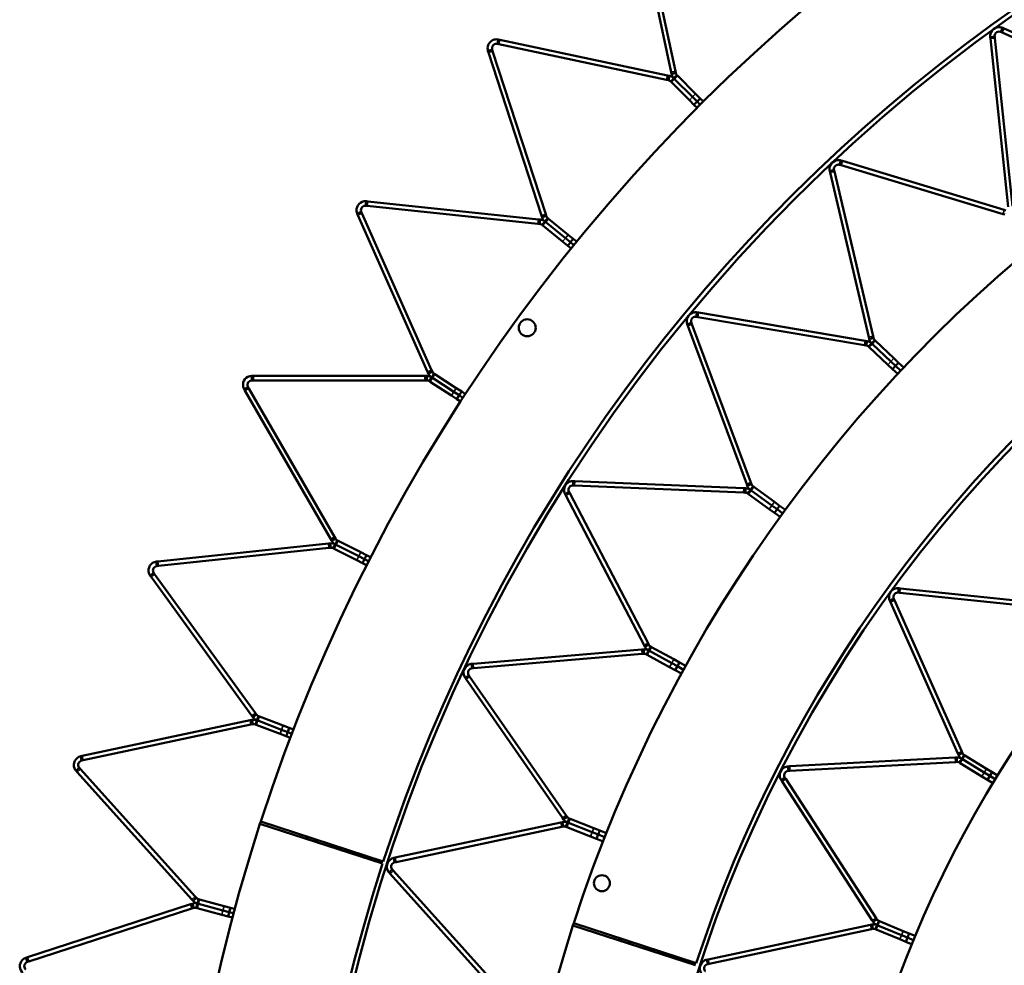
# Model space of a CAD drawing. Header units: millimetres. Extents: x 317 to 1217, y 559 to 3427.
# Tile 6 of 23: x 327 to 549, y 1102 to 1314. Entities that reach past the tile are written whole.
import ezdxf

# ---------------------------------------------------------------- set-up
doc = ezdxf.new("R2010")
doc.units = ezdxf.units.MM
doc.layers.add('Visible (ISO)', color=7, linetype='Continuous', lineweight=50)
doc.layers.add('Visible Narrow (ISO)', color=7, linetype='Continuous', lineweight=35)

msp = doc.modelspace()

# ---------------------------------------------------------------- linework, layer by layer
at = {"layer": 'Visible (ISO)'}
for p, q in [((473.66, 1302.45), (465.65, 1340.17)), ((466.62, 1340.38), (474.64, 1302.66)), ((548.02, 1311.85), (547.84, 1311.45)), ((547.84, 1311.45), (548.15, 1311.31)), ((548.24, 1312.36), (548.02, 1311.85)), ((582.89, 1295.84), (548.15, 1311.31)), ((548.56, 1312.22), (548.24, 1312.36)), ((548.56, 1312.22), (583.3, 1296.75)), ((434.71, 1309.21), (434.62, 1308.78)), ((434.62, 1308.78), (434.95, 1308.71)), ((434.83, 1309.76), (434.71, 1309.21)), ((435.16, 1309.69), (434.83, 1309.76)), ((472.67, 1300.69), (434.95, 1308.71)), ((435.16, 1309.69), (472.88, 1301.67)), ((545.44, 1310.32), (546, 1310.38)), ((545.44, 1310.32), (545.48, 1309.98)), ((549.45, 1272.16), (545.48, 1309.98)), ((546, 1310.38), (546.44, 1310.43)), ((546.47, 1310.09), (546.44, 1310.43)), ((546.47, 1310.09), (550.45, 1272.26)), ((432.51, 1307.18), (433.04, 1307.36)), ((432.51, 1307.18), (432.61, 1306.86)), ((444.53, 1270.18), (432.61, 1306.86)), ((433.04, 1307.36), (433.46, 1307.49)), ((433.56, 1307.17), (433.46, 1307.49)), ((433.56, 1307.17), (445.48, 1270.49)), ((473.66, 1302.45), (473.75, 1302.04)), ((473.75, 1302.04), (474.3, 1302.15)), ((474.3, 1302.15), (474.73, 1302.24)), ((474.73, 1302.24), (474.64, 1302.66)), ((472.67, 1300.69), (473.09, 1300.6)), ((473.3, 1301.58), (472.88, 1301.67)), ((473.18, 1301.03), (473.09, 1300.6)), ((473.3, 1301.58), (473.18, 1301.03)), ((473.9, 1300.64), (473.59, 1300.33)), ((473.59, 1300.33), (473.75, 1300.16)), ((477.79, 1296.13), (473.75, 1300.16)), ((474.29, 1301.04), (473.9, 1300.64)), ((474.29, 1301.04), (474.69, 1301.43)), ((474.29, 1301.04), (474.46, 1300.87)), ((474.46, 1300.87), (474.29, 1301.04)), ((478.5, 1296.84), (474.46, 1300.87)), ((474.46, 1300.87), (478.5, 1296.84)), ((474.69, 1301.43), (475, 1301.74)), ((475.17, 1301.58), (475, 1301.74)), ((475.17, 1301.58), (479.2, 1297.54)), ((479.2, 1297.54), (480.24, 1296.51)), ((478.83, 1295.09), (477.79, 1296.13)), ((479.53, 1295.8), (478.5, 1296.84)), ((478.5, 1296.84), (479.53, 1295.8)), ((478.83, 1295.09), (479.53, 1295.8)), ((479.53, 1295.8), (480.24, 1296.51)), ((479.53, 1295.8), (480.24, 1295.1)), ((479.53, 1295.8), (480.24, 1295.1)), ((480.94, 1295.8), (480.24, 1296.51)), ((479.53, 1294.39), (478.83, 1295.09)), ((511.71, 1282.01), (511.58, 1281.59)), ((511.87, 1282.55), (511.71, 1282.01)), ((512.19, 1282.45), (511.87, 1282.55)), ((512.19, 1282.45), (548.6, 1271.46)), ((509.34, 1280.18), (509.89, 1280.31)), ((509.34, 1280.18), (509.42, 1279.84)), ((518.11, 1242.82), (509.42, 1279.84)), ((509.89, 1280.31), (510.32, 1280.41)), ((510.39, 1280.07), (510.32, 1280.41)), ((510.39, 1280.07), (519.08, 1243.05)), ((511.58, 1281.59), (511.91, 1281.49)), ((548.31, 1270.5), (511.91, 1281.49)), ((405.14, 1273.39), (405.08, 1272.83)), ((405.48, 1273.35), (405.14, 1273.39)), ((405.48, 1273.35), (443.83, 1269.32)), ((403.11, 1270.59), (403.62, 1270.81)), ((403.62, 1270.81), (404.02, 1270.99)), ((404.16, 1270.68), (404.02, 1270.99)), ((405.08, 1272.83), (405.04, 1272.39)), ((405.04, 1272.39), (405.37, 1272.36)), ((443.73, 1268.33), (405.37, 1272.36)), ((548.98, 1271.34), (548.6, 1271.46)), ((403.11, 1270.59), (403.24, 1270.28)), ((418.93, 1235.04), (403.24, 1270.28)), ((404.16, 1270.68), (419.84, 1235.45)), ((444.26, 1269.28), (443.83, 1269.32)), ((444.2, 1268.72), (444.15, 1268.28)), ((444.26, 1269.28), (444.2, 1268.72)), ((444.53, 1270.18), (444.66, 1269.78)), ((444.66, 1269.78), (445.19, 1269.95)), ((445.31, 1268.84), (444.95, 1268.41)), ((445.19, 1269.95), (445.61, 1270.09)), ((445.31, 1268.84), (445.66, 1269.28)), ((445.31, 1268.84), (445.49, 1268.69)), ((445.49, 1268.69), (445.31, 1268.84)), ((445.61, 1270.09), (445.48, 1270.49)), ((449.92, 1265.1), (445.49, 1268.69)), ((445.49, 1268.69), (449.92, 1265.1)), ((445.66, 1269.28), (445.93, 1269.62)), ((446.12, 1269.47), (445.93, 1269.62)), ((446.12, 1269.47), (450.55, 1265.88)), ((548.31, 1270.5), (548.69, 1270.39)), ((443.73, 1268.33), (444.15, 1268.28)), ((444.95, 1268.41), (444.68, 1268.06)), ((444.68, 1268.06), (444.86, 1267.92)), ((449.29, 1264.32), (444.86, 1267.92)), ((450.43, 1263.4), (449.29, 1264.32)), ((451.06, 1264.18), (449.92, 1265.1)), ((449.92, 1265.1), (451.06, 1264.18)), ((450.43, 1263.4), (451.06, 1264.18)), ((450.55, 1265.88), (451.69, 1264.96)), ((451.06, 1264.18), (451.69, 1264.96)), ((451.06, 1264.18), (451.84, 1263.55)), ((451.06, 1264.18), (451.84, 1263.55)), ((452.47, 1264.33), (451.69, 1264.96)), ((451.21, 1262.78), (450.43, 1263.4)), ((479.42, 1247.86), (479.35, 1247.43)), ((479.35, 1247.43), (479.69, 1247.37)), ((479.51, 1248.41), (479.42, 1247.86)), ((479.85, 1248.36), (479.51, 1248.41)), ((517.18, 1241.03), (479.69, 1247.37)), ((479.85, 1248.36), (517.35, 1242.01)), ((477.31, 1245.75), (477.83, 1245.94)), ((477.31, 1245.75), (477.43, 1245.42)), ((490.68, 1209.78), (477.43, 1245.42)), ((477.83, 1245.94), (478.24, 1246.09)), ((478.36, 1245.77), (478.24, 1246.09)), ((478.36, 1245.77), (491.62, 1210.13)), ((517.74, 1241.95), (517.35, 1242.01)), ((518.11, 1242.82), (518.19, 1242.44)), ((518.19, 1242.44), (518.74, 1242.56)), ((518.74, 1242.56), (519.17, 1242.67)), ((519.17, 1242.67), (519.08, 1243.05)), ((519.16, 1241.84), (519.46, 1242.16)), ((519.61, 1242.02), (519.46, 1242.16)), ((519.61, 1242.02), (523.78, 1238.1)), ((517.18, 1241.03), (517.57, 1240.96)), ((517.64, 1241.4), (517.57, 1240.96)), ((517.74, 1241.95), (517.64, 1241.4)), ((518.39, 1241.03), (518.09, 1240.71)), ((518.09, 1240.71), (518.24, 1240.56)), ((522.41, 1236.65), (518.24, 1240.56)), ((518.77, 1241.44), (518.39, 1241.03)), ((518.77, 1241.44), (519.16, 1241.84)), ((518.77, 1241.44), (518.93, 1241.29)), ((518.93, 1241.29), (518.77, 1241.44)), ((523.1, 1237.38), (518.93, 1241.29)), ((518.93, 1241.29), (523.1, 1237.38)), ((523.78, 1238.1), (524.85, 1237.1)), ((420.02, 1235.06), (419.84, 1235.45)), ((523.48, 1235.64), (522.41, 1236.65)), ((524.16, 1236.37), (523.1, 1237.38)), ((523.1, 1237.38), (524.16, 1236.37)), ((523.48, 1235.64), (524.16, 1236.37)), ((524.63, 1234.56), (523.48, 1235.64)), ((524.16, 1236.37), (524.85, 1237.1)), ((524.16, 1236.37), (525.31, 1235.29)), ((524.16, 1236.37), (525.31, 1235.29)), ((526, 1236.02), (524.85, 1237.1)), ((379.42, 1234.11), (379.42, 1233.55)), ((379.76, 1234.11), (379.42, 1234.11)), ((379.42, 1233.55), (379.42, 1233.11)), ((379.76, 1234.11), (418.33, 1234.11)), ((418.75, 1234.11), (418.33, 1234.11)), ((418.75, 1234.11), (418.75, 1233.55)), ((418.75, 1233.55), (418.75, 1233.11)), ((418.93, 1235.04), (419.1, 1234.66)), ((419.1, 1234.66), (419.61, 1234.88)), ((419.54, 1233.32), (419.3, 1232.95)), ((419.84, 1233.79), (419.54, 1233.32)), ((419.61, 1234.88), (420.02, 1235.06)), ((419.84, 1233.79), (420.15, 1234.26)), ((419.84, 1233.79), (420.04, 1233.66)), ((420.04, 1233.66), (419.84, 1233.79)), ((424.82, 1230.56), (420.04, 1233.66)), ((420.04, 1233.66), (424.82, 1230.56)), ((420.15, 1234.26), (420.38, 1234.63)), ((420.58, 1234.5), (420.38, 1234.63)), ((420.58, 1234.5), (425.37, 1231.39)), ((377.69, 1231.11), (378.17, 1231.39)), ((377.69, 1231.11), (377.86, 1230.82)), ((378.17, 1231.39), (378.56, 1231.61)), ((378.72, 1231.32), (378.56, 1231.61)), ((378.72, 1231.32), (398.01, 1197.92)), ((379.42, 1233.11), (379.76, 1233.11)), ((418.33, 1233.11), (379.76, 1233.11)), ((418.33, 1233.11), (418.75, 1233.11)), ((419.3, 1232.95), (419.49, 1232.82)), ((424.28, 1229.72), (419.49, 1232.82)), ((425.37, 1231.39), (426.6, 1230.6)), ((397.14, 1197.42), (377.86, 1230.82)), ((425.51, 1228.92), (424.28, 1229.72)), ((426.05, 1229.76), (424.82, 1230.56)), ((424.82, 1230.56), (426.05, 1229.76)), ((425.51, 1228.92), (426.05, 1229.76)), ((426.34, 1228.38), (425.51, 1228.92)), ((426.05, 1229.76), (426.6, 1230.6)), ((426.05, 1229.76), (426.89, 1229.22)), ((426.05, 1229.76), (426.89, 1229.22)), ((427.43, 1230.05), (426.6, 1230.6)), ((451.67, 1209.93), (451.65, 1209.5)), ((451.65, 1209.5), (451.99, 1209.48)), ((451.7, 1210.49), (451.67, 1209.93)), ((452.04, 1210.48), (451.7, 1210.49)), ((489.99, 1207.89), (451.99, 1209.48)), ((452.04, 1210.48), (490.04, 1208.89)), ((490.43, 1208.87), (490.04, 1208.89)), ((490.43, 1208.87), (490.4, 1208.31)), ((490.68, 1209.78), (490.82, 1209.41)), ((490.82, 1209.41), (491.34, 1209.61)), ((491.34, 1209.61), (491.76, 1209.76)), ((491.52, 1208.49), (491.85, 1208.94)), ((491.76, 1209.76), (491.62, 1210.13)), ((491.85, 1208.94), (492.11, 1209.3)), ((492.28, 1209.18), (492.11, 1209.3)), ((492.28, 1209.18), (496.9, 1205.81)), ((449.84, 1207.57), (450.34, 1207.83)), ((449.84, 1207.57), (450, 1207.27)), ((467.62, 1173.56), (450, 1207.27)), ((450.34, 1207.83), (450.73, 1208.03)), ((450.88, 1207.73), (450.73, 1208.03)), ((450.88, 1207.73), (468.5, 1174.03)), ((489.99, 1207.89), (490.38, 1207.87)), ((490.4, 1208.31), (490.38, 1207.87)), ((491.19, 1208.04), (490.93, 1207.68)), ((490.93, 1207.68), (491.1, 1207.56)), ((495.73, 1204.2), (491.1, 1207.56)), ((491.52, 1208.49), (491.19, 1208.04)), ((491.52, 1208.49), (491.69, 1208.37)), ((491.69, 1208.37), (491.52, 1208.49)), ((496.32, 1205), (491.69, 1208.37)), ((491.69, 1208.37), (496.32, 1205)), ((497.5, 1204.14), (496.32, 1205)), ((496.32, 1205), (497.5, 1204.14)), ((496.9, 1205.81), (498.09, 1204.95)), ((497.5, 1204.14), (498.09, 1204.95)), ((499.37, 1204.02), (498.09, 1204.95)), ((496.91, 1203.33), (495.73, 1204.2)), ((496.91, 1203.33), (497.5, 1204.14)), ((498.19, 1202.41), (496.91, 1203.33)), ((497.5, 1204.14), (498.78, 1203.22)), ((497.5, 1204.14), (498.78, 1203.22)), ((398.22, 1197.55), (398.01, 1197.92)), ((358.28, 1192.4), (396.64, 1196.43)), ((397.06, 1196.48), (396.64, 1196.43)), ((397.06, 1196.48), (397.12, 1195.92)), ((397.12, 1195.92), (397.17, 1195.48)), ((397.14, 1197.42), (397.35, 1197.05)), ((397.35, 1197.05), (397.84, 1197.33)), ((397.92, 1195.77), (397.72, 1195.38)), ((397.84, 1197.33), (398.22, 1197.55)), ((398.18, 1196.27), (397.92, 1195.77)), ((398.18, 1196.27), (398.43, 1196.77)), ((398.18, 1196.27), (398.39, 1196.17)), ((398.39, 1196.17), (398.18, 1196.27)), ((403.47, 1193.57), (398.39, 1196.17)), ((398.39, 1196.17), (403.47, 1193.57)), ((398.43, 1196.77), (398.63, 1197.16)), ((398.84, 1197.06), (398.63, 1197.16)), ((398.84, 1197.06), (403.93, 1194.47)), ((396.74, 1195.44), (358.39, 1191.41)), ((396.74, 1195.44), (397.17, 1195.48)), ((397.72, 1195.38), (397.93, 1195.27)), ((403.02, 1192.68), (397.93, 1195.27)), ((404.78, 1192.91), (403.47, 1193.57)), ((403.47, 1193.57), (404.78, 1192.91)), ((403.93, 1194.47), (405.23, 1193.8)), ((404.78, 1192.91), (405.23, 1193.8)), ((406.12, 1193.35), (405.23, 1193.8)), ((358.28, 1192.4), (357.95, 1192.37)), ((357.95, 1192.37), (358.01, 1191.81)), ((358.01, 1191.81), (358.05, 1191.37)), ((358.05, 1191.37), (358.39, 1191.41)), ((404.32, 1192.02), (403.02, 1192.68)), ((404.32, 1192.02), (404.78, 1192.91)), ((405.21, 1191.57), (404.32, 1192.02)), ((404.78, 1192.91), (405.66, 1192.46)), ((404.78, 1192.91), (405.66, 1192.46)), ((356.54, 1189.2), (356.99, 1189.53)), ((356.54, 1189.2), (356.74, 1188.93)), ((379.41, 1157.73), (356.74, 1188.93)), ((356.99, 1189.53), (357.35, 1189.79)), ((357.55, 1189.52), (357.35, 1189.79)), ((357.55, 1189.52), (380.21, 1158.32)), ((524.82, 1185.84), (524.77, 1185.4)), ((524.77, 1185.4), (525.12, 1185.36)), ((524.88, 1186.4), (524.82, 1185.84)), ((525.22, 1186.36), (524.88, 1186.4)), ((562.18, 1181.47), (525.12, 1185.36)), ((525.22, 1186.36), (562.28, 1182.46)), ((522.84, 1183.59), (523.35, 1183.82)), ((522.84, 1183.59), (522.98, 1183.28)), ((538.14, 1149.23), (522.98, 1183.28)), ((523.35, 1183.82), (523.75, 1184)), ((523.89, 1183.68), (523.75, 1184)), ((523.89, 1183.68), (539.05, 1149.64)), ((467.62, 1173.56), (467.8, 1173.22)), ((467.8, 1173.22), (468.29, 1173.48)), ((468.29, 1173.48), (468.68, 1173.68)), ((468.68, 1173.68), (468.5, 1174.03)), ((429.19, 1169.41), (467.09, 1172.6)), ((467.17, 1171.6), (429.27, 1168.42)), ((467.48, 1172.63), (467.09, 1172.6)), ((467.17, 1171.6), (467.56, 1171.63)), ((467.48, 1172.63), (467.52, 1172.07)), ((467.52, 1172.07), (467.56, 1171.63)), ((468.34, 1171.9), (468.13, 1171.51)), ((468.13, 1171.51), (468.31, 1171.41)), ((473.32, 1168.66), (468.31, 1171.41)), ((468.61, 1172.39), (468.34, 1171.9)), ((468.61, 1172.39), (468.88, 1172.88)), ((468.61, 1172.39), (468.79, 1172.29)), ((468.79, 1172.29), (468.61, 1172.39)), ((473.81, 1169.53), (468.79, 1172.29)), ((468.79, 1172.29), (473.81, 1169.53)), ((468.88, 1172.88), (469.09, 1173.27)), ((469.27, 1173.16), (469.09, 1173.27)), ((469.27, 1173.16), (474.29, 1170.41)), ((429.19, 1169.41), (428.85, 1169.39)), ((428.85, 1169.39), (428.89, 1168.83)), ((475.09, 1168.83), (473.81, 1169.53)), ((473.81, 1169.53), (475.09, 1168.83)), ((474.29, 1170.41), (475.57, 1169.7)), ((475.09, 1168.83), (475.57, 1169.7)), ((476.96, 1168.94), (475.57, 1169.7)), ((427.83, 1166.57), (428.19, 1166.82)), ((428.39, 1166.54), (428.19, 1166.82)), ((428.89, 1168.83), (428.93, 1168.39)), ((428.93, 1168.39), (429.27, 1168.42)), ((474.61, 1167.95), (473.32, 1168.66)), ((474.61, 1167.95), (475.09, 1168.83)), ((475.99, 1167.19), (474.61, 1167.95)), ((475.09, 1168.83), (476.47, 1168.07)), ((475.09, 1168.83), (476.47, 1168.07)), ((427.37, 1166.25), (427.83, 1166.57)), ((427.37, 1166.25), (427.57, 1165.97)), ((449.27, 1134.74), (427.57, 1165.97)), ((428.39, 1166.54), (450.09, 1135.31)), ((380.11, 1157.71), (380.46, 1157.97)), ((380.46, 1157.97), (380.21, 1158.32)), ((341.29, 1148.68), (379.01, 1156.69)), ((379.22, 1155.72), (341.49, 1147.7)), ((379.42, 1156.78), (379.01, 1156.69)), ((379.22, 1155.72), (379.63, 1155.8)), ((379.41, 1157.73), (379.66, 1157.39)), ((379.42, 1156.78), (379.54, 1156.24)), ((379.54, 1156.24), (379.63, 1155.8)), ((379.66, 1157.39), (380.11, 1157.71)), ((380.36, 1156.17), (380.2, 1155.76)), ((380.2, 1155.76), (380.42, 1155.68)), ((380.56, 1156.69), (380.36, 1156.17)), ((385.75, 1153.63), (380.42, 1155.68)), ((380.56, 1156.69), (380.76, 1157.22)), ((380.56, 1156.69), (380.78, 1156.61)), ((380.78, 1156.61), (380.56, 1156.69)), ((380.76, 1157.22), (380.92, 1157.63)), ((386.11, 1154.56), (380.78, 1156.61)), ((380.78, 1156.61), (386.11, 1154.56)), ((381.14, 1157.54), (380.92, 1157.63)), ((381.14, 1157.54), (386.46, 1155.5)), ((387.11, 1153.11), (385.75, 1153.63)), ((387.47, 1154.04), (386.11, 1154.56)), ((386.11, 1154.56), (387.47, 1154.04)), ((386.46, 1155.5), (387.83, 1154.97)), ((387.11, 1153.11), (387.47, 1154.04)), ((387.47, 1154.04), (387.83, 1154.97)), ((387.47, 1154.04), (388.4, 1153.68)), ((387.47, 1154.04), (388.4, 1153.68)), ((388.76, 1154.62), (387.83, 1154.97)), ((388.04, 1152.75), (387.11, 1153.11)), ((538.14, 1149.23), (538.28, 1148.92)), ((538.28, 1148.92), (538.79, 1149.15)), ((538.79, 1149.15), (539.19, 1149.33)), ((539.19, 1149.33), (539.05, 1149.64)), ((341.29, 1148.68), (340.95, 1148.61)), ((340.95, 1148.61), (341.07, 1148.06)), ((341.07, 1148.06), (341.16, 1147.63)), ((341.16, 1147.63), (341.49, 1147.7)), ((500.35, 1146.35), (537.57, 1148.3)), ((537.62, 1147.3), (500.41, 1145.35)), ((537.91, 1148.32), (537.57, 1148.3)), ((537.62, 1147.3), (537.96, 1147.32)), ((537.91, 1148.32), (537.94, 1147.76)), ((537.94, 1147.76), (537.96, 1147.32)), ((538.77, 1147.55), (538.54, 1147.17)), ((538.54, 1147.17), (538.69, 1147.08)), ((543.58, 1144.08), (538.69, 1147.08)), ((539.06, 1148.03), (538.77, 1147.55)), ((539.06, 1148.03), (539.35, 1148.5)), ((539.06, 1148.03), (539.21, 1147.94)), ((539.21, 1147.94), (539.06, 1148.03)), ((544.1, 1144.94), (539.21, 1147.94)), ((539.21, 1147.94), (544.1, 1144.94)), ((539.35, 1148.5), (539.58, 1148.88)), ((539.73, 1148.79), (539.58, 1148.88)), ((539.73, 1148.79), (544.63, 1145.79)), ((339.88, 1145.31), (340.3, 1145.69)), ((339.88, 1145.31), (340.11, 1145.06)), ((365.92, 1116.4), (340.11, 1145.06)), ((340.3, 1145.69), (340.63, 1145.98)), ((340.85, 1145.73), (340.63, 1145.98)), ((340.85, 1145.73), (366.66, 1117.07)), ((500.35, 1146.35), (500.01, 1146.33)), ((500.01, 1146.33), (500.04, 1145.77)), ((500.04, 1145.77), (500.06, 1145.33)), ((500.06, 1145.33), (500.41, 1145.35)), ((545.35, 1144.17), (544.1, 1144.94)), ((544.1, 1144.94), (545.35, 1144.17)), ((544.63, 1145.79), (545.87, 1145.02)), ((545.35, 1144.17), (545.87, 1145.02)), ((547.08, 1144.28), (545.87, 1145.02)), ((498.43, 1143.25), (498.9, 1143.55)), ((498.43, 1143.25), (498.62, 1142.95)), ((518.92, 1111.7), (498.62, 1142.95)), ((498.9, 1143.55), (499.27, 1143.79)), ((499.46, 1143.5), (499.27, 1143.79)), ((499.46, 1143.5), (519.76, 1112.24)), ((544.83, 1143.32), (543.58, 1144.08)), ((544.83, 1143.32), (545.35, 1144.17)), ((546.04, 1142.58), (544.83, 1143.32)), ((545.35, 1144.17), (546.56, 1143.43)), ((545.35, 1144.17), (546.56, 1143.43)), ((381.4, 1133.93), (408.97, 1124.95)), ((411.67, 1125.81), (448.87, 1133.72)), ((449.25, 1133.8), (448.87, 1133.72)), ((449.25, 1133.8), (449.37, 1133.25)), ((449.27, 1134.74), (449.5, 1134.42)), ((449.5, 1134.42), (449.96, 1134.74)), ((449.96, 1134.74), (450.32, 1134.99)), ((450.32, 1134.99), (450.09, 1135.31)), ((450.4, 1133.7), (450.2, 1133.18)), ((450.4, 1133.7), (450.61, 1134.22)), ((450.4, 1133.7), (450.6, 1133.62)), ((450.6, 1133.62), (450.4, 1133.7)), ((455.92, 1131.52), (450.6, 1133.62)), ((450.6, 1133.62), (455.92, 1131.52)), ((450.61, 1134.22), (450.77, 1134.63)), ((450.97, 1134.55), (450.77, 1134.63)), ((450.97, 1134.55), (456.29, 1132.45)), ((408.82, 1124.47), (381.23, 1133.41)), ((449.08, 1132.74), (411.87, 1124.83)), ((449.08, 1132.74), (449.46, 1132.82)), ((449.37, 1133.25), (449.46, 1132.82)), ((450.2, 1133.18), (450.03, 1132.77)), ((450.03, 1132.77), (450.23, 1132.69)), ((455.55, 1130.59), (450.23, 1132.69)), ((457.28, 1130.98), (455.92, 1131.52)), ((455.92, 1131.52), (457.28, 1130.98)), ((456.29, 1132.45), (457.65, 1131.91)), ((457.28, 1130.98), (457.65, 1131.91)), ((459.12, 1131.33), (457.65, 1131.91)), ((456.91, 1130.05), (455.55, 1130.59)), ((456.91, 1130.05), (457.28, 1130.98)), ((458.38, 1129.47), (456.91, 1130.05)), ((457.28, 1130.98), (458.75, 1130.4)), ((457.28, 1130.98), (458.75, 1130.4)), ((411.67, 1125.81), (411.33, 1125.74)), ((411.33, 1125.74), (411.45, 1125.19)), ((411.45, 1125.19), (411.54, 1124.76)), ((411.54, 1124.76), (411.87, 1124.83)), ((410.26, 1122.44), (410.68, 1122.82)), ((410.68, 1122.82), (411.01, 1123.11)), ((411.23, 1122.86), (411.01, 1123.11)), ((411.23, 1122.86), (436.68, 1094.6)), ((410.26, 1122.44), (410.49, 1122.19)), ((435.94, 1093.93), (410.49, 1122.19)), ((365.92, 1116.4), (366.2, 1116.08)), ((366.2, 1116.08), (366.62, 1116.46)), ((366.62, 1116.46), (366.94, 1116.75)), ((366.94, 1116.75), (366.66, 1117.07)), ((367.17, 1115.49), (367.31, 1116.03)), ((367.31, 1116.03), (367.43, 1116.46)), ((367.66, 1116.4), (367.43, 1116.46)), ((367.66, 1116.4), (373.17, 1114.92)), ((328.95, 1103.41), (365.63, 1115.33)), ((365.94, 1114.38), (329.26, 1102.46)), ((366.03, 1115.46), (365.63, 1115.33)), ((365.94, 1114.38), (366.34, 1114.51)), ((366.03, 1115.46), (366.21, 1114.93)), ((366.21, 1114.93), (366.34, 1114.51)), ((367.02, 1114.95), (366.91, 1114.52)), ((366.91, 1114.52), (367.14, 1114.46)), ((367.17, 1115.49), (367.02, 1114.95)), ((372.65, 1112.99), (367.14, 1114.46)), ((367.17, 1115.49), (367.4, 1115.43)), ((367.4, 1115.43), (367.17, 1115.49)), ((372.91, 1113.95), (367.4, 1115.43)), ((367.4, 1115.43), (372.91, 1113.95)), ((374.32, 1113.57), (372.91, 1113.95)), ((372.91, 1113.95), (374.32, 1113.57)), ((373.17, 1114.92), (374.58, 1114.54)), ((374.32, 1113.57), (374.58, 1114.54)), ((375.54, 1114.28), (374.58, 1114.54)), ((374.07, 1112.61), (372.65, 1112.99)), ((374.07, 1112.61), (374.32, 1113.57)), ((375.03, 1112.35), (374.07, 1112.61)), ((374.32, 1113.57), (375.28, 1113.32)), ((374.32, 1113.57), (375.28, 1113.32)), ((518.92, 1111.7), (519.11, 1111.41)), ((519.11, 1111.41), (519.58, 1111.72)), ((519.58, 1111.72), (519.94, 1111.96)), ((519.94, 1111.96), (519.76, 1112.24)), ((520.23, 1111.17), (520.4, 1111.58)), ((520.56, 1111.51), (520.4, 1111.58)), ((520.56, 1111.51), (525.87, 1109.31)), ((479.2, 1101.6), (451.61, 1110.54)), ((451.78, 1111.06), (479.35, 1102.08)), ((482.05, 1102.94), (518.5, 1110.69)), ((518.71, 1109.71), (482.26, 1101.97)), ((518.84, 1110.76), (518.5, 1110.69)), ((518.71, 1109.71), (519.04, 1109.78)), ((518.84, 1110.76), (518.95, 1110.22)), ((518.95, 1110.22), (519.04, 1109.78)), ((519.8, 1110.14), (519.64, 1109.73)), ((519.64, 1109.73), (519.8, 1109.66)), ((520.02, 1110.65), (519.8, 1110.14)), ((525.1, 1107.47), (519.8, 1109.66)), ((520.02, 1110.65), (520.23, 1111.17)), ((520.02, 1110.65), (520.18, 1110.59)), ((520.18, 1110.59), (520.02, 1110.65)), ((525.48, 1108.39), (520.18, 1110.59)), ((520.18, 1110.59), (525.48, 1108.39)), ((525.87, 1109.31), (527.22, 1108.75)), ((526.45, 1106.91), (525.1, 1107.47)), ((526.84, 1107.83), (525.48, 1108.39)), ((525.48, 1108.39), (526.84, 1107.83)), ((526.45, 1106.91), (526.84, 1107.83)), ((526.84, 1107.83), (527.22, 1108.75)), ((526.84, 1107.83), (528.14, 1107.29)), ((526.84, 1107.83), (528.14, 1107.29)), ((528.53, 1108.21), (527.22, 1108.75)), ((527.76, 1106.36), (526.45, 1106.91)), ((328.95, 1103.41), (328.63, 1103.31)), ((328.63, 1103.31), (328.8, 1102.77)), ((328.8, 1102.77), (328.94, 1102.36)), ((482.05, 1102.94), (481.71, 1102.87)), ((481.71, 1102.87), (481.83, 1102.32)), ((328.94, 1102.36), (329.26, 1102.46)), ((481.83, 1102.32), (481.92, 1101.89)), ((481.92, 1101.89), (482.26, 1101.97))]:
    msp.add_line(p, q, dxfattribs=at)
for centre, radius in [((766.97, 1008.36), 375.5), ((766.97, 1008.36), 301.5), ((441.34, 1244.95), 1.9), ((766.97, 1008.36), 228.5), ((458.12, 1120.07), 1.8)]:
    msp.add_circle(centre, radius, dxfattribs=at)
for centre, radius, start, end in [((766.97, 1008.36), 405.5, 90.038, 161.962), ((766.97, 1008.36), 376.5, 90.038, 161.962), ((766.97, 1008.36), 331.5, 90.0474, 161.9526), ((766.97, 1008.36), 302.5, 90.0474, 161.9526), ((766.97, 1008.36), 258.5, 90.0624, 161.9376), ((766.97, 1008.36), 405.5, 161.962, 162.038), ((766.97, 1008.36), 405.5, 162.038, 233.962), ((395.58, 1129.04), 4.16, 158.3926, 165.6074), ((395.58, 1129.04), 3.69, 157.927, 166.073), ((395.58, 1129.04), 2, 154.5127, 169.4873), ((395.58, 1129.04), 1.7, 153.1885, 170.8115), ((395.58, 1129.04), 1.7, 333.2646, 350.7354), ((395.58, 1129.04), 2, 334.5888, 349.4112), ((395.58, 1129.04), 3.69, 338.0031, 345.9969), ((395.58, 1129.04), 4.16, 338.4687, 345.5313), ((766.97, 1008.36), 376.5, 162.038, 233.962), ((766.97, 1008.36), 331.5, 162.0474, 233.9526), ((766.97, 1008.36), 331.5, 161.9526, 162.0474), ((465.96, 1106.17), 4.16, 158.352, 165.648), ((465.96, 1106.17), 3.68, 157.8822, 166.1178), ((465.96, 1106.17), 2, 154.4377, 169.5623), ((465.96, 1106.17), 1.7, 153.1017, 170.8983), ((465.96, 1106.17), 1.7, 333.1964, 350.8036), ((465.96, 1106.17), 2, 334.5324, 349.4676), ((465.96, 1106.17), 3.68, 337.9769, 346.0231), ((465.96, 1106.17), 4.16, 338.4467, 345.5533)]:
    msp.add_arc(centre, radius, start, end, dxfattribs=at)
for points, knots in [([(545.44, 1310.32), (545.4, 1310.72), (545.49, 1311.3), (545.86, 1311.77), (546.21, 1312.22), (546.8, 1312.5), (547.32, 1312.53), (547.68, 1312.55), (548.01, 1312.47), (548.24, 1312.36)], [1.106512, 1.106512, 1.106512, 1.106512, 1.761726, 1.761726, 1.761726, 2.387231, 2.387231, 2.387231, 2.814719, 2.814719, 2.814719, 2.814719]), ([(547.84, 1311.45), (547.62, 1311.54), (547.24, 1311.58), (546.93, 1311.4), (546.62, 1311.22), (546.44, 1310.86), (546.43, 1310.58), (546.43, 1310.53), (546.43, 1310.47), (546.44, 1310.43)], [-2.814719, -2.814719, -2.814719, -2.814719, -2.038715, -2.038715, -2.038715, -1.261225, -1.261225, -1.261225, -1.106512, -1.106512, -1.106512, -1.106512]), ([(432.51, 1307.18), (432.39, 1307.56), (432.35, 1308.15), (432.62, 1308.69), (432.87, 1309.2), (433.38, 1309.59), (433.89, 1309.73), (434.24, 1309.83), (434.57, 1309.81), (434.83, 1309.76)], [1.110722, 1.110722, 1.110722, 1.110722, 1.765936, 1.765936, 1.765936, 2.391441, 2.391441, 2.391441, 2.818928, 2.818928, 2.818928, 2.818928]), ([(434.62, 1308.78), (434.39, 1308.83), (434.01, 1308.78), (433.74, 1308.55), (433.48, 1308.31), (433.38, 1307.91), (433.42, 1307.64), (433.43, 1307.59), (433.44, 1307.54), (433.46, 1307.49)], [-2.818928, -2.818928, -2.818928, -2.818928, -2.042925, -2.042925, -2.042925, -1.265434, -1.265434, -1.265434, -1.110722, -1.110722, -1.110722, -1.110722]), ([(509.34, 1280.18), (509.25, 1280.57), (509.27, 1281.16), (509.58, 1281.67), (509.87, 1282.15), (510.41, 1282.51), (510.93, 1282.6), (511.29, 1282.67), (511.62, 1282.62), (511.87, 1282.55)], [1.106512, 1.106512, 1.106512, 1.106512, 1.761726, 1.761726, 1.761726, 2.387231, 2.387231, 2.387231, 2.814719, 2.814719, 2.814719, 2.814719]), ([(511.58, 1281.59), (511.35, 1281.66), (510.97, 1281.65), (510.69, 1281.43), (510.4, 1281.22), (510.27, 1280.83), (510.29, 1280.56), (510.3, 1280.5), (510.31, 1280.45), (510.32, 1280.41)], [-2.814719, -2.814719, -2.814719, -2.814719, -2.038715, -2.038715, -2.038715, -1.261225, -1.261225, -1.261225, -1.106512, -1.106512, -1.106512, -1.106512]), ([(403.11, 1270.59), (402.94, 1270.95), (402.85, 1271.53), (403.06, 1272.09), (403.25, 1272.62), (403.72, 1273.08), (404.21, 1273.26), (404.55, 1273.39), (404.88, 1273.41), (405.14, 1273.39)], [1.110722, 1.110722, 1.110722, 1.110722, 1.765936, 1.765936, 1.765936, 2.391441, 2.391441, 2.391441, 2.818928, 2.818928, 2.818928, 2.818928]), ([(405.04, 1272.39), (404.8, 1272.42), (404.43, 1272.34), (404.19, 1272.07), (403.95, 1271.8), (403.9, 1271.4), (403.97, 1271.14), (403.98, 1271.08), (404, 1271.03), (404.02, 1270.99)], [-2.818928, -2.818928, -2.818928, -2.818928, -2.042925, -2.042925, -2.042925, -1.265434, -1.265434, -1.265434, -1.110722, -1.110722, -1.110722, -1.110722]), ([(477.31, 1245.75), (477.17, 1246.12), (477.11, 1246.71), (477.35, 1247.25), (477.58, 1247.77), (478.08, 1248.19), (478.58, 1248.35), (478.92, 1248.46), (479.26, 1248.46), (479.51, 1248.41)], [1.106512, 1.106512, 1.106512, 1.106512, 1.761726, 1.761726, 1.761726, 2.387231, 2.387231, 2.387231, 2.814719, 2.814719, 2.814719, 2.814719]), ([(479.35, 1247.43), (479.12, 1247.47), (478.74, 1247.41), (478.48, 1247.16), (478.23, 1246.91), (478.15, 1246.51), (478.2, 1246.24), (478.21, 1246.19), (478.23, 1246.14), (478.24, 1246.09)], [-2.814719, -2.814719, -2.814719, -2.814719, -2.038715, -2.038715, -2.038715, -1.261225, -1.261225, -1.261225, -1.106512, -1.106512, -1.106512, -1.106512]), ([(377.69, 1231.11), (377.49, 1231.46), (377.34, 1232.03), (377.48, 1232.61), (377.62, 1233.16), (378.04, 1233.66), (378.51, 1233.9), (378.83, 1234.06), (379.16, 1234.11), (379.42, 1234.11)], [1.110722, 1.110722, 1.110722, 1.110722, 1.765936, 1.765936, 1.765936, 2.391441, 2.391441, 2.391441, 2.818928, 2.818928, 2.818928, 2.818928]), ([(379.42, 1233.11), (379.19, 1233.11), (378.83, 1232.99), (378.61, 1232.71), (378.4, 1232.42), (378.39, 1232.01), (378.49, 1231.75), (378.51, 1231.7), (378.53, 1231.66), (378.56, 1231.61)], [-2.818928, -2.818928, -2.818928, -2.818928, -2.042925, -2.042925, -2.042925, -1.265434, -1.265434, -1.265434, -1.110722, -1.110722, -1.110722, -1.110722]), ([(449.84, 1207.57), (449.65, 1207.92), (449.52, 1208.5), (449.7, 1209.07), (449.86, 1209.61), (450.3, 1210.09), (450.78, 1210.31), (451.1, 1210.46), (451.44, 1210.51), (451.7, 1210.49)], [1.106512, 1.106512, 1.106512, 1.106512, 1.761726, 1.761726, 1.761726, 2.387231, 2.387231, 2.387231, 2.814719, 2.814719, 2.814719, 2.814719]), ([(451.65, 1209.5), (451.42, 1209.5), (451.05, 1209.4), (450.83, 1209.12), (450.61, 1208.84), (450.58, 1208.43), (450.66, 1208.17), (450.68, 1208.12), (450.7, 1208.07), (450.73, 1208.03)], [-2.814719, -2.814719, -2.814719, -2.814719, -2.038715, -2.038715, -2.038715, -1.261225, -1.261225, -1.261225, -1.106512, -1.106512, -1.106512, -1.106512]), ([(356.54, 1189.2), (356.3, 1189.53), (356.09, 1190.08), (356.18, 1190.67), (356.26, 1191.23), (356.62, 1191.77), (357.06, 1192.06), (357.37, 1192.25), (357.69, 1192.34), (357.95, 1192.37)], [1.110722, 1.110722, 1.110722, 1.110722, 1.765936, 1.765936, 1.765936, 2.391441, 2.391441, 2.391441, 2.818928, 2.818928, 2.818928, 2.818928]), ([(358.05, 1191.37), (357.82, 1191.35), (357.47, 1191.19), (357.29, 1190.88), (357.11, 1190.57), (357.14, 1190.17), (357.27, 1189.92), (357.29, 1189.87), (357.32, 1189.83), (357.35, 1189.79)], [-2.818928, -2.818928, -2.818928, -2.818928, -2.042925, -2.042925, -2.042925, -1.265434, -1.265434, -1.265434, -1.110722, -1.110722, -1.110722, -1.110722]), ([(522.84, 1183.59), (522.68, 1183.96), (522.59, 1184.54), (522.79, 1185.1), (522.99, 1185.63), (523.46, 1186.08), (523.95, 1186.27), (524.28, 1186.4), (524.62, 1186.42), (524.88, 1186.4)], [1.10027, 1.10027, 1.10027, 1.10027, 1.755484, 1.755484, 1.755484, 2.380989, 2.380989, 2.380989, 2.808476, 2.808476, 2.808476, 2.808476]), ([(524.77, 1185.4), (524.54, 1185.43), (524.17, 1185.34), (523.93, 1185.08), (523.69, 1184.81), (523.63, 1184.41), (523.7, 1184.14), (523.72, 1184.09), (523.73, 1184.04), (523.75, 1184)], [-2.808476, -2.808476, -2.808476, -2.808476, -2.032473, -2.032473, -2.032473, -1.254982, -1.254982, -1.254982, -1.10027, -1.10027, -1.10027, -1.10027]), ([(427.37, 1166.25), (427.15, 1166.58), (426.94, 1167.14), (427.04, 1167.72), (427.14, 1168.28), (427.51, 1168.81), (427.96, 1169.09), (428.26, 1169.28), (428.59, 1169.36), (428.85, 1169.39)], [1.106512, 1.106512, 1.106512, 1.106512, 1.761726, 1.761726, 1.761726, 2.387231, 2.387231, 2.387231, 2.814719, 2.814719, 2.814719, 2.814719]), ([(428.93, 1168.39), (428.7, 1168.37), (428.35, 1168.22), (428.16, 1167.91), (427.97, 1167.61), (428, 1167.2), (428.12, 1166.95), (428.14, 1166.91), (428.17, 1166.86), (428.19, 1166.82)], [-2.814719, -2.814719, -2.814719, -2.814719, -2.038715, -2.038715, -2.038715, -1.261225, -1.261225, -1.261225, -1.106512, -1.106512, -1.106512, -1.106512]), ([(339.88, 1145.31), (339.62, 1145.61), (339.35, 1146.13), (339.37, 1146.73), (339.39, 1147.3), (339.7, 1147.87), (340.11, 1148.2), (340.39, 1148.43), (340.7, 1148.55), (340.95, 1148.61)], [1.110722, 1.110722, 1.110722, 1.110722, 1.765936, 1.765936, 1.765936, 2.391441, 2.391441, 2.391441, 2.818928, 2.818928, 2.818928, 2.818928]), ([(341.16, 1147.63), (340.93, 1147.58), (340.6, 1147.39), (340.46, 1147.06), (340.31, 1146.73), (340.38, 1146.33), (340.53, 1146.1), (340.56, 1146.06), (340.6, 1146.02), (340.63, 1145.98)], [-2.818928, -2.818928, -2.818928, -2.818928, -2.042925, -2.042925, -2.042925, -1.265434, -1.265434, -1.265434, -1.110722, -1.110722, -1.110722, -1.110722]), ([(498.43, 1143.25), (498.22, 1143.58), (498.03, 1144.14), (498.15, 1144.73), (498.26, 1145.28), (498.65, 1145.8), (499.11, 1146.07), (499.42, 1146.25), (499.75, 1146.32), (500.01, 1146.33)], [1.10027, 1.10027, 1.10027, 1.10027, 1.755484, 1.755484, 1.755484, 2.380989, 2.380989, 2.380989, 2.808476, 2.808476, 2.808476, 2.808476]), ([(500.06, 1145.33), (499.82, 1145.32), (499.47, 1145.18), (499.27, 1144.88), (499.08, 1144.58), (499.09, 1144.18), (499.2, 1143.92), (499.22, 1143.87), (499.25, 1143.83), (499.27, 1143.79)], [-2.808476, -2.808476, -2.808476, -2.808476, -2.032473, -2.032473, -2.032473, -1.254982, -1.254982, -1.254982, -1.10027, -1.10027, -1.10027, -1.10027]), ([(410.26, 1122.44), (410, 1122.74), (409.73, 1123.27), (409.75, 1123.86), (409.77, 1124.43), (410.08, 1125), (410.49, 1125.34), (410.77, 1125.56), (411.08, 1125.68), (411.33, 1125.74)], [1.106512, 1.106512, 1.106512, 1.106512, 1.761726, 1.761726, 1.761726, 2.387231, 2.387231, 2.387231, 2.814719, 2.814719, 2.814719, 2.814719]), ([(411.54, 1124.76), (411.31, 1124.71), (410.98, 1124.52), (410.84, 1124.19), (410.69, 1123.87), (410.76, 1123.46), (410.91, 1123.23), (410.94, 1123.19), (410.97, 1123.15), (411.01, 1123.11)], [-2.814719, -2.814719, -2.814719, -2.814719, -2.038715, -2.038715, -2.038715, -1.261225, -1.261225, -1.261225, -1.106512, -1.106512, -1.106512, -1.106512]), ([(327.91, 1099.92), (327.61, 1100.19), (327.29, 1100.68), (327.25, 1101.28), (327.21, 1101.84), (327.46, 1102.44), (327.83, 1102.82), (328.09, 1103.07), (328.38, 1103.23), (328.63, 1103.31)], [1.110722, 1.110722, 1.110722, 1.110722, 1.765936, 1.765936, 1.765936, 2.391441, 2.391441, 2.391441, 2.818928, 2.818928, 2.818928, 2.818928]), ([(480.64, 1099.58), (480.37, 1099.87), (480.1, 1100.4), (480.13, 1100.99), (480.15, 1101.56), (480.46, 1102.14), (480.87, 1102.47), (481.15, 1102.7), (481.46, 1102.82), (481.71, 1102.87)], [1.10027, 1.10027, 1.10027, 1.10027, 1.755484, 1.755484, 1.755484, 2.380989, 2.380989, 2.380989, 2.808476, 2.808476, 2.808476, 2.808476]), ([(328.94, 1102.36), (328.71, 1102.28), (328.41, 1102.06), (328.3, 1101.72), (328.18, 1101.38), (328.3, 1100.99), (328.47, 1100.77), (328.51, 1100.73), (328.54, 1100.69), (328.58, 1100.66)], [-2.818928, -2.818928, -2.818928, -2.818928, -2.042925, -2.042925, -2.042925, -1.265434, -1.265434, -1.265434, -1.110722, -1.110722, -1.110722, -1.110722]), ([(481.92, 1101.89), (481.69, 1101.84), (481.36, 1101.65), (481.21, 1101.33), (481.07, 1101), (481.14, 1100.6), (481.29, 1100.37), (481.32, 1100.32), (481.35, 1100.28), (481.38, 1100.25)], [-2.808476, -2.808476, -2.808476, -2.808476, -2.032473, -2.032473, -2.032473, -1.254982, -1.254982, -1.254982, -1.10027, -1.10027, -1.10027, -1.10027])]:
    msp.add_open_spline(points, degree=3, knots=knots, dxfattribs=at)
for points in [[(474.29, 1301.04), (474.04, 1301.29), (473.84, 1301.63), (473.75, 1302.04)], [(474.73, 1302.24), (474.77, 1302.04), (474.88, 1301.87), (475, 1301.74)], [(473.59, 1300.33), (473.46, 1300.46), (473.29, 1300.56), (473.09, 1300.6)], [(473.3, 1301.58), (473.7, 1301.49), (474.04, 1301.29), (474.29, 1301.04)], [(444.26, 1269.28), (444.66, 1269.23), (445.03, 1269.07), (445.31, 1268.84)], [(445.31, 1268.84), (445.03, 1269.07), (444.79, 1269.39), (444.66, 1269.78)], [(445.61, 1270.09), (445.68, 1269.89), (445.8, 1269.73), (445.93, 1269.62)], [(444.68, 1268.06), (444.54, 1268.18), (444.36, 1268.26), (444.15, 1268.28)], [(518.77, 1241.44), (518.51, 1241.68), (518.29, 1242.03), (518.19, 1242.44)], [(519.17, 1242.67), (519.22, 1242.46), (519.33, 1242.29), (519.46, 1242.16)], [(518.09, 1240.71), (517.96, 1240.83), (517.78, 1240.93), (517.57, 1240.96)], [(517.74, 1241.95), (518.15, 1241.88), (518.51, 1241.68), (518.77, 1241.44)], [(418.75, 1234.11), (419.16, 1234.11), (419.54, 1233.99), (419.84, 1233.79)], [(419.84, 1233.79), (419.54, 1233.99), (419.27, 1234.28), (419.1, 1234.66)], [(420.02, 1235.06), (420.1, 1234.88), (420.24, 1234.73), (420.38, 1234.63)], [(419.3, 1232.95), (419.15, 1233.05), (418.96, 1233.11), (418.75, 1233.11)], [(490.43, 1208.87), (490.84, 1208.85), (491.23, 1208.7), (491.52, 1208.49)], [(491.52, 1208.49), (491.23, 1208.7), (490.96, 1209.02), (490.82, 1209.41)], [(491.76, 1209.76), (491.83, 1209.56), (491.96, 1209.41), (492.11, 1209.3)], [(490.93, 1207.68), (490.78, 1207.79), (490.59, 1207.86), (490.38, 1207.87)], [(397.06, 1196.48), (397.47, 1196.52), (397.86, 1196.43), (398.18, 1196.27)], [(397.72, 1195.38), (397.57, 1195.46), (397.37, 1195.51), (397.17, 1195.48)], [(398.18, 1196.27), (397.86, 1196.43), (397.56, 1196.7), (397.35, 1197.05)], [(398.22, 1197.55), (398.32, 1197.38), (398.47, 1197.24), (398.63, 1197.16)], [(468.68, 1173.68), (468.78, 1173.49), (468.93, 1173.35), (469.09, 1173.27)], [(467.48, 1172.63), (467.89, 1172.66), (468.29, 1172.56), (468.61, 1172.39)], [(468.13, 1171.51), (467.97, 1171.6), (467.77, 1171.65), (467.56, 1171.63)], [(468.61, 1172.39), (468.29, 1172.56), (467.99, 1172.84), (467.8, 1173.22)], [(380.46, 1157.97), (380.59, 1157.81), (380.75, 1157.69), (380.92, 1157.63)], [(379.42, 1156.78), (379.83, 1156.87), (380.23, 1156.82), (380.56, 1156.69)], [(380.2, 1155.76), (380.03, 1155.82), (379.83, 1155.85), (379.63, 1155.8)], [(380.56, 1156.69), (380.23, 1156.82), (379.9, 1157.05), (379.66, 1157.39)], [(539.19, 1149.33), (539.28, 1149.13), (539.43, 1148.98), (539.58, 1148.88)], [(537.91, 1148.32), (538.34, 1148.34), (538.75, 1148.22), (539.06, 1148.03)], [(538.54, 1147.17), (538.38, 1147.27), (538.18, 1147.33), (537.96, 1147.32)], [(539.06, 1148.03), (538.75, 1148.22), (538.45, 1148.52), (538.28, 1148.92)], [(449.25, 1133.8), (449.66, 1133.89), (450.07, 1133.83), (450.4, 1133.7)], [(450.4, 1133.7), (450.07, 1133.83), (449.74, 1134.08), (449.5, 1134.42)], [(450.32, 1134.99), (450.44, 1134.82), (450.6, 1134.7), (450.77, 1134.63)], [(450.03, 1132.77), (449.87, 1132.84), (449.66, 1132.86), (449.46, 1132.82)], [(367.17, 1115.49), (366.83, 1115.58), (366.47, 1115.78), (366.2, 1116.08)], [(366.94, 1116.75), (367.08, 1116.6), (367.26, 1116.5), (367.43, 1116.46)], [(366.03, 1115.46), (366.42, 1115.59), (366.83, 1115.58), (367.17, 1115.49)], [(366.91, 1114.52), (366.74, 1114.57), (366.54, 1114.57), (366.34, 1114.51)], [(520.02, 1110.65), (519.68, 1110.8), (519.34, 1111.05), (519.11, 1111.41)], [(519.94, 1111.96), (520.06, 1111.78), (520.23, 1111.65), (520.4, 1111.58)], [(518.84, 1110.76), (519.26, 1110.85), (519.68, 1110.8), (520.02, 1110.65)], [(519.64, 1109.73), (519.47, 1109.8), (519.26, 1109.83), (519.04, 1109.78)]]:
    msp.add_open_spline(points, degree=3, dxfattribs=at)
at = {"layer": 'Visible Narrow (ISO)'}
for p, q in [((548.15, 1311.31), (548.56, 1312.22)), ((434.95, 1308.71), (435.16, 1309.69)), ((546.47, 1310.09), (545.48, 1309.98)), ((433.56, 1307.17), (432.61, 1306.86)), ((474.64, 1302.66), (473.66, 1302.45)), ((472.67, 1300.69), (472.88, 1301.67)), ((473.75, 1300.16), (474.46, 1300.87)), ((475.17, 1301.58), (474.46, 1300.87)), ((479.2, 1297.54), (478.5, 1296.84)), ((478.5, 1296.84), (477.79, 1296.13)), ((511.91, 1281.49), (512.19, 1282.45)), ((510.39, 1280.07), (509.42, 1279.84)), ((405.37, 1272.36), (405.48, 1273.35)), ((548.31, 1270.5), (548.6, 1271.46)), ((404.16, 1270.68), (403.24, 1270.28)), ((443.73, 1268.33), (443.83, 1269.32)), ((445.48, 1270.49), (444.53, 1270.18)), ((444.86, 1267.92), (445.49, 1268.69)), ((446.12, 1269.47), (445.49, 1268.69)), ((449.92, 1265.1), (449.29, 1264.32)), ((450.55, 1265.88), (449.92, 1265.1)), ((479.69, 1247.37), (479.85, 1248.36)), ((478.36, 1245.77), (477.43, 1245.42)), ((517.18, 1241.03), (517.35, 1242.01)), ((519.08, 1243.05), (518.11, 1242.82)), ((519.61, 1242.02), (518.93, 1241.29)), ((518.24, 1240.56), (518.93, 1241.29)), ((523.78, 1238.1), (523.1, 1237.38)), ((419.84, 1235.45), (418.93, 1235.04)), ((523.1, 1237.38), (522.41, 1236.65)), ((379.76, 1233.11), (379.76, 1234.11)), ((418.33, 1233.11), (418.33, 1234.11)), ((419.49, 1232.82), (420.04, 1233.66)), ((420.58, 1234.5), (420.04, 1233.66)), ((378.72, 1231.32), (377.86, 1230.82)), ((425.37, 1231.39), (424.82, 1230.56)), ((424.82, 1230.56), (424.28, 1229.72)), ((451.99, 1209.48), (452.04, 1210.48)), ((489.99, 1207.89), (490.04, 1208.89)), ((491.62, 1210.13), (490.68, 1209.78)), ((492.28, 1209.18), (491.69, 1208.37)), ((450.88, 1207.73), (450, 1207.27)), ((491.1, 1207.56), (491.69, 1208.37)), ((496.32, 1205), (495.73, 1204.2)), ((496.9, 1205.81), (496.32, 1205)), ((398.01, 1197.92), (397.14, 1197.42)), ((396.74, 1195.44), (396.64, 1196.43)), ((397.93, 1195.27), (398.39, 1196.17)), ((398.84, 1197.06), (398.39, 1196.17)), ((403.47, 1193.57), (403.02, 1192.68)), ((403.93, 1194.47), (403.47, 1193.57)), ((358.39, 1191.41), (358.28, 1192.4)), ((357.55, 1189.52), (356.74, 1188.93)), ((525.12, 1185.36), (525.22, 1186.36)), ((523.89, 1183.68), (522.98, 1183.28)), ((468.5, 1174.03), (467.62, 1173.56)), ((467.17, 1171.6), (467.09, 1172.6)), ((468.31, 1171.41), (468.79, 1172.29)), ((469.27, 1173.16), (468.79, 1172.29)), ((429.27, 1168.42), (429.19, 1169.41)), ((473.81, 1169.53), (473.32, 1168.66)), ((474.29, 1170.41), (473.81, 1169.53)), ((428.39, 1166.54), (427.57, 1165.97)), ((380.21, 1158.32), (379.41, 1157.73)), ((379.22, 1155.72), (379.01, 1156.69)), ((380.42, 1155.68), (380.78, 1156.61)), ((381.14, 1157.54), (380.78, 1156.61)), ((386.11, 1154.56), (385.75, 1153.63)), ((386.46, 1155.5), (386.11, 1154.56)), ((539.05, 1149.64), (538.14, 1149.23)), ((341.49, 1147.7), (341.29, 1148.68)), ((537.62, 1147.3), (537.57, 1148.3)), ((538.69, 1147.08), (539.21, 1147.94)), ((539.73, 1148.79), (539.21, 1147.94)), ((340.85, 1145.73), (340.11, 1145.06)), ((500.41, 1145.35), (500.35, 1146.35)), ((544.1, 1144.94), (543.58, 1144.08)), ((544.63, 1145.79), (544.1, 1144.94)), ((499.46, 1143.5), (498.62, 1142.95)), ((449.08, 1132.74), (448.87, 1133.72)), ((450.09, 1135.31), (449.27, 1134.74)), ((450.23, 1132.69), (450.6, 1133.62)), ((450.97, 1134.55), (450.6, 1133.62)), ((455.92, 1131.52), (455.55, 1130.59)), ((456.29, 1132.45), (455.92, 1131.52)), ((411.87, 1124.83), (411.67, 1125.81)), ((411.23, 1122.86), (410.49, 1122.19)), ((366.66, 1117.07), (365.92, 1116.4)), ((367.66, 1116.4), (367.4, 1115.43)), ((365.94, 1114.38), (365.63, 1115.33)), ((367.14, 1114.46), (367.4, 1115.43)), ((372.91, 1113.95), (372.65, 1112.99)), ((373.17, 1114.92), (372.91, 1113.95)), ((519.76, 1112.24), (518.92, 1111.7)), ((520.56, 1111.51), (520.18, 1110.59)), ((518.71, 1109.71), (518.5, 1110.69)), ((519.8, 1109.66), (520.18, 1110.59)), ((525.87, 1109.31), (525.48, 1108.39)), ((525.48, 1108.39), (525.1, 1107.47)), ((329.26, 1102.46), (328.95, 1103.41)), ((482.26, 1101.97), (482.05, 1102.94))]:
    msp.add_line(p, q, dxfattribs=at)

doc.saveas('drawing.dxf')
